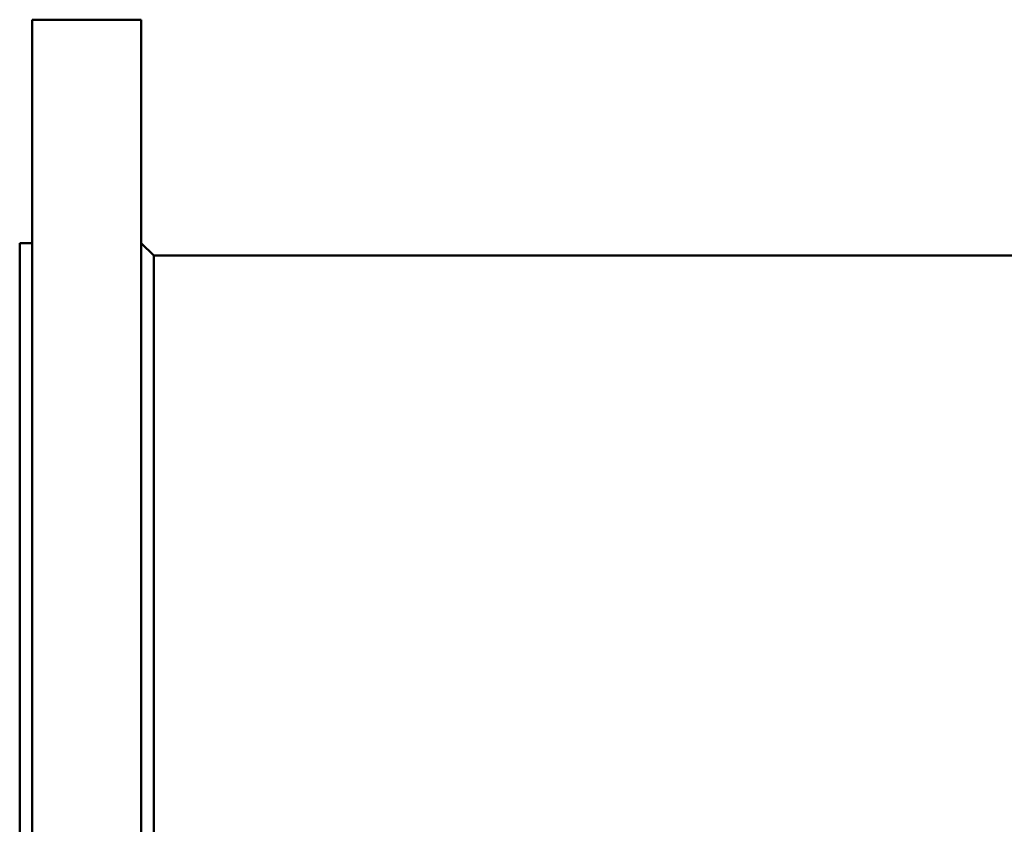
# Model space of a CAD drawing. Header units: millimetres. Extents: x 1382 to 5292, y 422 to 4300.
# Tile 12 of 32: x 1382 to 1779, y 3865 to 4189. Entities that reach past the tile are written whole.
import ezdxf

# ---------------------------------------------------------------- set-up
doc = ezdxf.new("R2010")
doc.units = ezdxf.units.MM
doc.header["$LTSCALE"] = 11.111111
doc.layers.add('Visible (ISO)', color=7, linetype='Continuous', lineweight=50)

msp = doc.modelspace()

# ---------------------------------------------------------------- linework, layer by layer
at = {"layer": 'Visible (ISO)'}
for p, q in [((1387.02, 2558.83), (1387.02, 4188.83)), ((1387.02, 4188.83), (1406.02, 4188.83)), ((1412.02, 4188.83), (1431.02, 4188.83)), ((1431.02, 2558.83), (1431.02, 4188.83)), ((1382.02, 2648.83), (1382.02, 4098.83)), ((1382.02, 4098.83), (1387.02, 4098.83)), ((1436.02, 4093.83), (1431.02, 4098.83)), ((1436.02, 2653.83), (1436.02, 4093.83)), ((1436.02, 4093.83), (1797.02, 4093.83))]:
    msp.add_line(p, q, dxfattribs=at)
msp.add_open_spline([(1412.02, 4188.83), (1412.02, 4188.83), (1411.94, 4188.83), (1411.64, 4188.82), (1411.41, 4188.82), (1410.87, 4188.82), (1410.54, 4188.82), (1409.8, 4188.82), (1409.39, 4188.82), (1408.64, 4188.82), (1408.24, 4188.82), (1407.5, 4188.82), (1407.16, 4188.82), (1406.63, 4188.82), (1406.4, 4188.82), (1406.09, 4188.83), (1406.02, 4188.83), (1406.02, 4188.83)], degree=3, knots=[0.4520245, 0.4520245, 0.4520245, 0.4520245, 0.5650306, 0.5650306, 0.6780367, 0.6780367, 0.7910428, 0.7910428, 0.9040489, 0.9040489, 1.0170551, 1.0170551, 1.1300612, 1.1300612, 1.2430673, 1.2430673, 1.3560734, 1.3560734, 1.3560734, 1.3560734], dxfattribs=at)

doc.saveas('drawing.dxf')
